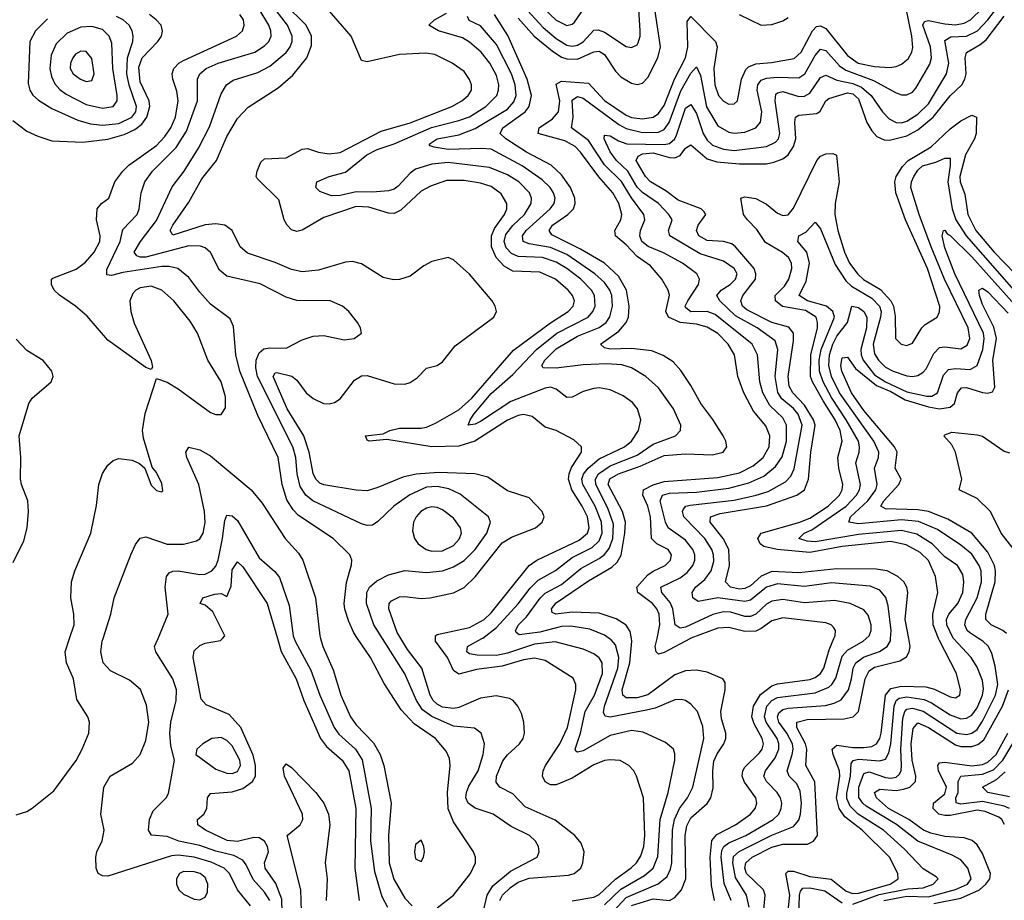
# Model space of a CAD drawing. Header units: inches. Extents: x 884549 to 1028252, y 526810 to 653624.
# Tile 62 of 256: x 941403 to 945051, y 539031 to 542291. Entities that reach past the tile are written whole.
import ezdxf

# ---------------------------------------------------------------- set-up
doc = ezdxf.new("R2010")
doc.units = ezdxf.units.IN
doc.header["$MEASUREMENT"] = 0
doc.layers.add('A9543', color=7, linetype='Continuous')
doc.layers.add('A9544', color=7, linetype='Continuous')

msp = doc.modelspace()

# ---------------------------------------------------------------- linework, layer by layer
at = {"layer": 'A9543', "color": 5}
for points, elevation in [([(941390, 539346.5), (941430, 539359.1), (941450, 539371.3), (941530, 539436.5), (941612.1, 539547.9), (941635.2, 539590), (941659.4, 539650), (941662.4, 539690), (941655.6, 539710), (941614.5, 539774.5), (941602.7, 539850), (941576.5, 539910), (941571.1, 539950), (941587.9, 540000)], 3180), ([(942258.2, 539010), (942209.7, 539069.7), (942180.9, 539130), (942160.2, 539150), (942112.3, 539172.3), (942050, 539190.4), (941990, 539197.6), (941965.2, 539194.8), (941730, 539119.8), (941710, 539121.1), (941694.5, 539130), (941686.3, 539150), (941685.4, 539190), (941689.6, 539209.6), (941708.6, 539251.4), (941716.3, 539290), (941703.5, 539350), (941714.8, 539450), (941738.3, 539490), (941821.6, 539538.4), (941849.9, 539570), (941870, 539622), (941881.8, 539690), (941872.9, 539752.9), (941851.1, 539811.1), (941810, 539845.6), (941740, 539880), (941712.9, 539910), (941703.9, 539950), (941709.2, 539990), (941712.4, 540000)], 3160), ([(942329.3, 539030), (942310, 539060.6), (942268.2, 539108.2), (942242.3, 539162.3), (942230, 539178.8), (942196.9, 539196.8), (942130, 539212.9), (942070, 539233.3), (941993.3, 539250), (941950, 539266.3), (941891.7, 539271.7), (941880.2, 539290), (941883.7, 539330), (941897.5, 539362.5), (941946.2, 539410), (941954, 539426), (941976.2, 539550), (941962.7, 539602.7), (941959.7, 539650), (941963.4, 539690), (941982.8, 539770), (941984.3, 539810), (941971.1, 539850), (941907.1, 539950), (941903.1, 539970), (941915.7, 540000)], 3140), ([(942378.5, 538890), (942374.3, 539034.3), (942352.6, 539092.6), (942312.1, 539150), (942309.9, 539170), (942324.5, 539210), (942321.1, 539230), (942310, 539249.3), (942290, 539261.8), (942270, 539263), (942210, 539248.8), (942172, 539252), (942091.2, 539290), (942062.9, 539310), (942061.5, 539330), (942085.2, 539350), (942096.9, 539370), (942099.5, 539410), (942110, 539426.2), (942190, 539432.7), (942230, 539444.6), (942266.2, 539470), (942276.3, 539490), (942276.2, 539530), (942267.6, 539567.6), (942222.7, 539670), (942179.1, 539719.1), (942094.5, 539754.5), (942075.3, 539775.3), (942045.4, 539930), (942050, 539954), (942070, 539974.3), (942090, 539982.4), (942147.5, 539992.5), (942154.2, 540000)], 3120), ([(942357.7, 540000), (942371.8, 539951.8), (942427, 539850), (942455.5, 539770), (942517.8, 539630), (942540.2, 539600.2), (942597.6, 539550), (942622.3, 539510), (942648.2, 539370), (942645.3, 539150), (942661, 539030)], 3120), ([(942420.2, 540000), (942423.4, 539990), (942482.2, 539882.1), (942515.5, 539790), (942567.8, 539670), (942585.2, 539645.2), (942647.5, 539590), (942671.3, 539551.3), (942705.4, 539370), (942702.5, 539250), (942717, 539137), (942744.2, 539044.2), (942765.5, 539005.5)], 3140), ([(942517.6, 540000), (942526.5, 539970), (942564.4, 539884.4), (942592.8, 539790), (942628.4, 539710), (942650, 539680.7), (942713.5, 539613.5), (942738.3, 539570), (942752.4, 539530), (942779.6, 539390), (942769, 539270), (942772, 539170), (942789.4, 539109.4), (942830, 539039.2), (942856.6, 539010)], 3160), ([(942950, 539002.5), (943010.7, 539050), (943073.3, 539130), (943091.8, 539170), (943091.9, 539190), (943083.8, 539210), (943010, 539320.8), (942990, 539369.7), (942987.5, 539430), (942998, 539530), (942995.3, 539555.3), (942983.1, 539583.1), (942943.6, 539630), (942864.1, 539684.1), (942816.3, 539736.3), (942753, 539833), (942702.4, 539930), (942655.1, 540000)], 3160), ([(943119, 538981), (943135.1, 539050), (943155.5, 539084.5), (943221.5, 539138.5), (943319.8, 539190), (943327.9, 539210), (943324.6, 539230), (943314.2, 539250), (943292, 539270), (943224.4, 539304.4), (943157.7, 539350), (943090, 539372.2), (943065.1, 539390), (943056.3, 539410), (943057.8, 539430), (943066.5, 539453.5), (943101.7, 539510), (943120.2, 539570), (943124.7, 539610), (943113.1, 539650), (943087.7, 539667.7), (943010, 539675.2), (942930, 539711.4), (942895.9, 539735.9), (942873.1, 539770), (942830, 539869.1), (942746.9, 540000)], 3140), ([(943182.2, 539030), (943192.1, 539050), (943221.4, 539078.6), (943250, 539097.6), (943290, 539112.2), (943435.9, 539124.1), (943457.1, 539130), (943481.5, 539150), (943489.9, 539170), (943494.5, 539210), (943482.8, 539242.8), (943459.8, 539270), (943387.3, 539327.3), (943276.1, 539376.1), (943230, 539424.9), (943181.4, 539450), (943168.3, 539468.3), (943169.9, 539490), (943192.8, 539547.2), (943210.4, 539569.6), (943255.2, 539610), (943268.6, 539630), (943273, 539650), (943270.5, 539690.5), (943262.7, 539722.7), (943248.9, 539750), (943230.9, 539770), (943217.3, 539777.3), (943167.9, 539787.9), (943110, 539779.2), (943030, 539744.5), (943010, 539740.2), (942970, 539746.1), (942950, 539756.4), (942935, 539770), (942923.6, 539790), (942892.8, 539890), (942839.7, 539959.7), (942814.8, 540000)], 3120), ([(943450, 539029.3), (943530, 539042.3), (943550, 539052.4), (943610, 539109.2), (943668.6, 539151.4), (943688.3, 539170), (943704.4, 539195.6), (943715.2, 539230), (943718.8, 539270), (943714, 539410), (943688.4, 539490), (943678.6, 539510), (943660.3, 539530), (943628.1, 539548.1), (943591.1, 539551.1), (943570, 539547.8), (943530, 539532.8), (943450, 539482.8), (943390, 539458.3), (943370, 539458.7), (943350, 539468.8), (943340.1, 539490), (943341.9, 539510), (943350.6, 539530), (943403.7, 539610), (943432.8, 539670), (943463.2, 539810), (943463.9, 539830), (943452.9, 539852.9), (943350, 539918.7), (943310, 539926.6), (943270, 539920.7), (943190, 539897.3), (943095, 539885), (943030, 539868.3), (943010, 539881.2), (942988.5, 539930), (942943.7, 539990), (942943.6, 540000)], 3080), ([(943570, 539014.1), (943630, 539072.4), (943717.6, 539122.4), (943750.3, 539150), (943766.9, 539193.1), (943776.2, 539330), (943805.6, 539430), (943829.8, 539549.8), (943830, 539573.2), (943824.8, 539590), (943795, 539615), (943713.1, 539653.2), (943670, 539659.3), (943590, 539641), (943490, 539583.5), (943470, 539579.1), (943463.2, 539583.2), (943460.5, 539590), (943481.1, 539650), (943497.9, 539730), (943533, 539790), (943562, 539870), (943561.3, 539910), (943550, 539928.4), (943530, 539943.2), (943490, 539960.6), (943387.4, 539987.4), (943310, 539978.7), (943210, 539945.9), (943170, 539937.2), (943097.6, 539937.6), (943070, 539942.9), (943059.8, 539950), (943062.6, 539970), (943115.3, 540000)], 3060), ([(943602.8, 538990), (943650, 539041.2), (943768.7, 539091.3), (943801.6, 539118.4), (943814, 539145.9), (943818.4, 539170), (943821.5, 539290), (943828.9, 539330), (943847.4, 539370), (943877, 539410), (943897.3, 539450), (943937.6, 539630), (943934.2, 539674.2), (943913.7, 539730), (943890, 539757.1), (943870, 539769.8), (943853.9, 539773.9), (943830, 539772.3), (943757.4, 539742.6), (943725.6, 539734.5), (943590, 539708.9), (943572.2, 539712.2), (943566.2, 539726.2), (943569.2, 539749.2), (943618.7, 539890), (943623, 539930), (943610, 539977), (943594.7, 539994.7), (943587.3, 540000)], 3040), ([(943670, 539011.3), (943750, 539036.4), (943810, 539030.1), (943830, 539040.9), (943854.9, 539070), (943870.7, 539110), (943868.5, 539270), (943874, 539306), (943890, 539335.8), (943950.5, 539389.5), (943963.2, 539410), (943972.7, 539447.3), (943970.4, 539510), (943974.6, 539545.4), (943986.9, 539573.1), (944012.1, 539610), (944019.2, 539630), (944019.4, 539650), (944003, 539703), (944000.5, 539730), (944016.9, 539810), (944016.8, 539836.8), (944008.3, 539850), (943950, 539875), (943910, 539882.7), (943870, 539880.3), (943830, 539865.9), (943730, 539791.1), (943690, 539780.1), (943650, 539780.5), (943637.3, 539790), (943635.1, 539810), (943663, 539910), (943670.4, 539990.4), (943669, 540000)], 3020), ([(943887.9, 540000), (943790, 539947.8), (943770, 539942.1), (943760.7, 539950), (943757.7, 539970), (943764.1, 540000)], 2980), ([(943976.9, 539030), (943965.9, 539085.9), (943961.1, 539190), (943967.6, 539252.4), (943985.7, 539274.3), (944055.4, 539310), (944110.4, 539350), (944127.9, 539370), (944134, 539390), (944130.3, 539410), (944088.3, 539468.3), (944079.9, 539490), (944081.8, 539510), (944090, 539523.1), (944143.6, 539576.4), (944153.5, 539590), (944158.3, 539610), (944153.2, 539630), (944123.5, 539683.5), (944115.1, 539710), (944121.4, 539750), (944147, 539793), (944190, 539824.3), (944210, 539831.5), (944330, 539847.6), (944350, 539855.4), (944369.5, 539870), (944381.8, 539890), (944401.5, 539958.5), (944419.3, 540000)], 2980), ([(944038.7, 539030), (944012.9, 539092.9), (944002.1, 539190), (944004.8, 539215.2), (944012, 539230), (944030, 539243.3), (944092.8, 539270), (944194.2, 539330), (944214.9, 539350), (944224.5, 539370), (944226.4, 539390), (944221.7, 539410), (944209.4, 539430), (944169.4, 539470), (944160.4, 539490), (944165.9, 539510), (944201.4, 539558.6), (944215.4, 539590), (944215.6, 539610), (944208.9, 539630), (944167.9, 539690), (944162.5, 539710), (944171.1, 539748.9), (944189.2, 539770.8), (944210, 539781.4), (944350, 539798.5), (944400.1, 539819.9), (944411.8, 539830), (944426.4, 539853.6), (944450, 539934.9), (944470, 539957.2), (944528, 539990), (944539.2, 540000)], 2960), ([(944105.8, 539005.8), (944095.3, 539050), (944054.8, 539114.8), (944044.7, 539170), (944047.6, 539192.4), (944068.1, 539211.9), (944190, 539271.5), (944270, 539303.6), (944290, 539327.8), (944296.1, 539350), (944299.4, 539390), (944294.6, 539434.6), (944281.5, 539461.5), (944253.9, 539490), (944246, 539510), (944265.2, 539570), (944268.4, 539590), (944265.5, 539610), (944245.4, 539650), (944215.5, 539690), (944210, 539710), (944215.8, 539724.2), (944230, 539736.9), (944250, 539742.1), (944387.8, 539752.2), (944420.1, 539759.9), (944446.7, 539773.3), (944473.5, 539810), (944484.9, 539850), (944490.2, 539890), (944500.1, 539910), (944528.8, 539931.2), (944588, 539952), (944617.3, 539970), (944629.3, 539990.7), (944629.6, 540000)], 2940), ([(944157.4, 538970), (944164.2, 539050), (944158.6, 539070), (944096.1, 539130), (944089.7, 539150), (944093.4, 539170), (944117.1, 539190), (944190, 539227.3), (944230, 539238.7), (944321, 539239), (944344, 539250), (944358.8, 539270), (944349, 539469), (944316, 539530), (944319.1, 539590), (944313.7, 539610), (944281.5, 539670), (944282.3, 539690), (944320, 539700), (944457.1, 539702.9), (944490.2, 539709.8), (944510.6, 539730), (944535, 539850), (944550, 539880.7), (944570, 539893.5), (944663, 539917), (944687.8, 539932.2), (944698.6, 539950), (944701.9, 539970), (944696.4, 540000)], 2920), ([(944247.8, 538970), (944255.8, 539050), (944241.1, 539130), (944250, 539138.5), (944270, 539138), (944330, 539118.4), (944409.2, 539109.2), (944464.6, 539064.6), (944490, 539056), (944510, 539057.5), (944627.3, 539090), (944656.9, 539110), (944656.3, 539130), (944625.1, 539190), (944524.6, 539290), (944459.9, 539339.9), (944438.6, 539370), (944429, 539410), (944441.8, 539490), (944440.6, 539510), (944416.6, 539570), (944413.3, 539590), (944430, 539605.5), (944490, 539596.6), (944530, 539595.9), (944559.8, 539600.2), (944576.7, 539610), (944589.7, 539630.3), (944594.4, 539650), (944610.1, 539789.9), (944630, 539814.2), (944670, 539823.4), (944760.5, 539820.5), (944792.5, 539812.5), (944850, 539783.7), (944870, 539780.8), (944885.3, 539790), (944888.6, 539810), (944874.1, 539870), (944810, 539992.6), (944807.1, 540000)], 2880), ([(944490, 539016.1), (944587.4, 539052.6), (944692.7, 539072.7), (944750, 539076.3), (944787.3, 539090), (944805.3, 539110), (944797.6, 539117.6), (944750, 539147), (944680.3, 539220.3), (944603.3, 539290), (944509.8, 539349.8), (944479.4, 539379.4), (944467.6, 539407.6), (944467.5, 539427.5), (944480.7, 539490), (944483.3, 539536.7), (944491.2, 539548.8), (944510, 539553.6), (944590, 539546.6), (944610, 539552.7), (944623, 539577), (944629.8, 539610.2), (944642.3, 539750), (944649.5, 539770.5), (944661.4, 539778.6), (944690, 539784.4), (944753.8, 539773.8), (944781.5, 539761.5), (944850, 539717.5), (944890, 539703.1), (944910, 539704.8), (944930, 539716.6), (944950, 539743.7), (944969.6, 539790), (944973.1, 539813.1), (944970, 539844.7), (944950, 539894.3), (944927.9, 539930), (944862.7, 540000)], 2860), ([(944603.8, 539030), (944690, 539045.6), (944770, 539044), (944870, 539070.3), (944914.1, 539090), (944928.2, 539110), (944915.2, 539150), (944890, 539179.9), (944857.8, 539197.8), (944730, 539249.6), (944651.7, 539311.7), (944539.5, 539379.5), (944526.1, 539390), (944511.6, 539411.6), (944511.7, 539450), (944530, 539500.1), (944550, 539506.3), (944610, 539485.3), (944630, 539482.8), (944650, 539486.3), (944662.5, 539497.5), (944668.8, 539511.2), (944669.9, 539530), (944666.9, 539590), (944674.8, 539705.2), (944682.2, 539730), (944690, 539738.3), (944710, 539742), (944750, 539730.5), (944875.1, 539650), (944910, 539644.1), (944930, 539649), (944950, 539663.5), (944970, 539694.2), (945018.4, 539790), (945026.1, 539830), (945017, 539897), (945004.1, 539944.1), (944991.8, 539970), (944970.5, 539990), (944955, 540000)], 2840), ([(944790, 539018.9), (944890, 539038.3), (944958.3, 539070), (944982.6, 539090), (944996.4, 539110), (944999.1, 539130), (944970, 539203.4), (944950, 539235.8), (944931.9, 539251.9), (944902.2, 539262.2), (944830, 539266.4), (944779, 539279), (944750.8, 539290.8), (944697.5, 539330), (944621.8, 539370), (944576.7, 539410), (944569.2, 539430), (944590, 539442.7), (944650, 539437.2), (944677.8, 539442.2), (944700.7, 539450), (944721.1, 539470), (944723.1, 539490), (944708.8, 539550), (944705.3, 539610), (944712.8, 539667.2), (944730, 539687.5), (944770, 539671), (944870, 539605.9), (944890, 539600), (944930, 539600.6), (944952.8, 539607.2), (944975.2, 539624.8), (945044, 539750), (945065.6, 539810)], 2820), ([(945051.7, 539311.7), (945042, 539330), (945030, 539339), (944979.6, 539359.6), (944950, 539364.5), (944850, 539344.1), (944830, 539344.3), (944808.7, 539350), (944787, 539370), (944788.3, 539390), (944830, 539425), (944836.8, 539450), (944807, 539510), (944804.6, 539530), (944810, 539539.1), (944830, 539541.8), (944930, 539528.7), (944970, 539533.3), (944990, 539541.7), (945020.3, 539570), (945064.2, 539650)], 2780), ([(945070, 539370.2), (945050, 539378.9), (944970, 539396.3), (944890, 539387.2), (944871.9, 539391.9), (944871.3, 539410), (944879.1, 539430), (944879.6, 539470), (944889.2, 539490), (944970, 539497.9), (945010, 539513.7), (945045.6, 539550), (945092.9, 539630)], 2760), ([(942447.3, 538990), (942444.9, 539070), (942394.5, 539270), (942442.2, 539310), (942451.9, 539330), (942451, 539350), (942383.7, 539490), (942379.8, 539520.2), (942390, 539536.1), (942410, 539522), (942500.7, 539430), (942530, 539390.1), (942547.7, 539350), (942552.3, 539310), (942534.8, 539170), (942541.7, 539110), (942538.6, 539030)], 3080), ([(945070, 539413.4), (944989.8, 539430), (944969.8, 539450), (945021.6, 539478.4), (945053.3, 539506.7)], 2740), ([(944289.8, 538970), (944292.2, 539050), (944295.2, 539064.8), (944304.2, 539075.8), (944330, 539077.4), (944386.2, 539066.2), (944450, 539021.3)], 2860)]:
    msp.add_lwpolyline(points, dxfattribs=dict(at, elevation=elevation))
for points, elevation in [([(942150, 539633.1), (942114.9, 539630), (942081.5, 539610), (942059.5, 539590), (942055.5, 539570), (942130, 539516.6), (942170, 539501.4), (942190, 539500.6), (942210, 539508), (942221.2, 539530), (942218.8, 539550), (942190, 539602), (942170, 539622.8)], 3140), ([(942890, 539252.7), (942870, 539237.2), (942865.8, 539210), (942870, 539184), (942890, 539174), (942898.7, 539190), (942902.4, 539210), (942900.5, 539230)], 3180), ([(942010, 539137.1), (941995.8, 539130), (941984.3, 539110), (941983.5, 539090), (941992.9, 539070), (942010, 539054), (942050, 539034.4), (942070, 539032.8), (942090, 539042.4), (942098.7, 539061.3), (942100.5, 539090), (942090, 539114.9), (942071.6, 539130), (942050, 539135.9)], 3180)]:
    msp.add_lwpolyline(points, close=True, dxfattribs=dict(at, elevation=elevation))
at = {"layer": 'A9544', "color": 5}
for points, elevation in [([(942746.9, 540000), (942715.1, 540050), (942688.5, 540130), (942689.5, 540170), (942699.4, 540190), (942726.2, 540213.8), (942770, 540236.1), (942830, 540251.7), (942910, 540244.2), (942970, 540250.5), (943010, 540264.9), (943050, 540288.7), (943089.9, 540330), (943133.2, 540390), (943147.2, 540430), (943139.4, 540450), (943034.6, 540534.6), (942993.4, 540553.4), (942950, 540563), (942910, 540559.6), (942848.5, 540531.5), (942788.8, 540490), (942730, 540433.2), (942710, 540419.8), (942690, 540418.6), (942670, 540424.2), (942489.5, 540509.5), (942462.7, 540530), (942442.7, 540562.7), (942431.3, 540610), (942426.5, 540670), (942415.3, 540710), (942284.7, 540970), (942277.7, 541002.3), (942278.9, 541030), (942290, 541057.7), (942308.2, 541071.8), (942330, 541076.4), (942390, 541075.2), (942450, 541106), (942490, 541119.6), (942530, 541121.3), (942605.1, 541105.1), (942642, 541110), (942669.2, 541130), (942666, 541150), (942654, 541170), (942622.9, 541210), (942599.5, 541230), (942553.2, 541250), (942430, 541251.3), (942390, 541264.1), (942293.5, 541313.4), (942170, 541341.2), (942143.4, 541363.4), (942109.5, 541429.5), (942090, 541445.6), (942072.6, 541452.6), (942030, 541453), (941870, 541411.2), (941850, 541411.3), (941837.1, 541417.1), (941827.5, 541430), (941851.1, 541470), (941910, 541547), (941968, 541672), (942012.9, 541730), (942065.2, 541814.8), (942106.2, 541893.8), (942150, 542016.9), (942169.2, 542050), (942193.5, 542066.5), (942285.1, 542094.9), (942330, 542119), (942390.2, 542169.8), (942404.8, 542190), (942412.2, 542210), (942412.7, 542230), (942395.1, 542270), (942290, 542407.2)], 3140), ([(943270, 542341.3), (943341.9, 542261.9), (943390, 542220.8), (943430, 542196.9), (943450, 542193.3), (943470, 542197.1), (943490, 542209), (943530, 542252.1), (943546.4, 542253.6), (943570, 542244.2), (943650, 542191.8), (943670, 542187.5), (943690, 542198.3), (943694.5, 542205.5), (943701.6, 542230), (943701.8, 542250), (943690.3, 542430)], 3040), ([(942943.6, 540000), (942943.6, 540010), (942950, 540014.5), (943070, 540040.5), (943123.6, 540070), (943150, 540095.3), (943290, 540270.1), (943319.5, 540290), (943475.8, 540364.2), (943506.3, 540390), (943513.1, 540410), (943506.4, 540450), (943487.3, 540490), (943448.7, 540550), (943436.5, 540590), (943438.4, 540610), (943447.1, 540632.9), (943484.1, 540690), (943484.8, 540710), (943455.8, 540735.8), (943390, 540769.9), (943350, 540782.6), (943301.3, 540821.3), (943270, 540829), (943250, 540826), (943210, 540808.2), (943089.8, 540730.1), (943030, 540711.4), (942930, 540710), (942763.4, 540736.6), (942698, 540730), (942690, 540734), (942684.2, 540750), (942750, 540758.2), (942774.3, 540770), (942810, 540778.8), (942890, 540778.5), (942910, 540782.4), (942943.4, 540796.6), (943030, 540845.9), (943078.5, 540890), (943232.9, 541067.1), (943370, 541168.4), (943434.6, 541210), (943453.8, 541230), (943458.3, 541250), (943450.9, 541270), (943435.2, 541290), (943388.4, 541330), (943330, 541355.5), (943230, 541360.1), (943198.5, 541378.5), (943168.6, 541410), (943150.5, 541450), (943151, 541490), (943162.2, 541517.8), (943199.1, 541570), (943207.6, 541590), (943207.9, 541610), (943186.6, 541646.6), (943150, 541672.8), (943110, 541685.9), (943050, 541695.8), (942984.3, 541695.7), (942925, 541675), (942890, 541656.2), (942814.7, 541585.3), (942790, 541573.3), (942770, 541574.1), (942696.2, 541596.3), (942650, 541598.8), (942530, 541558), (942450, 541511.9), (942430, 541506.2), (942410, 541512.5), (942394.1, 541530), (942383.1, 541550), (942363.8, 541623.8), (942282.6, 541702.6), (942279.1, 541710), (942282.5, 541730), (942296.9, 541763.1), (942310, 541775.3), (942390, 541779.6), (942450, 541811.5), (942470, 541813.6), (942510, 541800.8), (942550, 541794.2), (942590, 541799.1), (942742.1, 541877.9), (942850, 541909), (943003.5, 541970), (943040.7, 541990), (943064.6, 542010), (943076.8, 542030), (943076.8, 542050), (943070, 542069.6), (943050, 542099.3), (943005.7, 542130), (942941.5, 542161.5), (942907.2, 542167.2), (942810, 542162.3), (942690, 542135), (942670, 542140.3), (942631.7, 542230), (942509.9, 542370)], 3080), ([(943298.2, 542378.2), (943390, 542288.9), (943430, 542269.2), (943450, 542273.9), (943457.9, 542282.1), (943510, 542357.1)], 3060), ([(942814.8, 540000), (942801.6, 540021.6), (942770.3, 540110), (942772.3, 540130), (942780.4, 540139.6), (942810, 540154.6), (942830, 540156), (942890, 540148), (942923.7, 540150), (943010, 540169.2), (943050, 540189.1), (943090, 540228.5), (943190, 540354.5), (943224.6, 540375.4), (943314.6, 540410), (943339.1, 540430), (943345.6, 540450), (943338.4, 540470), (943290, 540520.2), (943210, 540546.9), (943137.6, 540597.6), (943089.3, 540610), (942955, 540615), (942872, 540608), (942823.1, 540596.9), (942730, 540558.5), (942690, 540546.8), (942650, 540548.7), (942530, 540569.1), (942515.5, 540575.5), (942499.9, 540590), (942490.6, 540610.6), (942475.3, 540690), (942455.7, 540750), (942393.8, 540850), (942342.8, 540970), (942350, 540983), (942355.9, 540984.1), (942411.6, 540971.6), (942430, 540955.9), (942464.9, 540910), (942490, 540888.2), (942528.9, 540870), (942550, 540868.1), (942570, 540874), (942590, 540887.3), (942644, 540956), (942670, 540972.3), (942690, 540973), (942790, 540942.1), (942830, 540941.9), (942850, 540947.4), (942875.2, 540964.8), (942910, 541000.8), (942950, 541010.2), (942970, 541024), (943016.3, 541083.7), (943160.2, 541190), (943169.1, 541210), (943164.7, 541230), (943153.1, 541250), (943070, 541348.3), (943010, 541401.5), (942990, 541409.8), (942930, 541395.4), (942900.5, 541379.5), (942850, 541340.9), (942810, 541329.2), (942788.2, 541328.2), (942750, 541336.1), (942670, 541387.5), (942635.7, 541395.7), (942610, 541393.7), (942510, 541364), (942450, 541356.9), (942410, 541366), (942350, 541392.2), (942246.9, 541426.9), (942220.5, 541450), (942190, 541510.8), (942163, 541530), (942130, 541535.6), (942090, 541531.8), (941970, 541492.8), (941960.9, 541510), (941970.4, 541530), (942030, 541615.3), (942078, 541702), (942131.7, 541770), (942170, 541858.9), (942210, 541924.6), (942250, 541966.6), (942360.9, 542039.1), (942414.9, 542085.1), (942466.8, 542150), (942484.5, 542195.5), (942483.6, 542230), (942464.7, 542270), (942384.6, 542350)], 3120), ([(943764.1, 540000), (943774.7, 540050), (943772.3, 540090), (943764, 540110), (943747.7, 540130), (943693.1, 540170), (943688.8, 540190), (943730, 540235.6), (943750, 540249.7), (943794.1, 540270), (943813.9, 540290), (943817.5, 540310), (943805.3, 540330), (943762.9, 540350), (943743.5, 540370), (943740.5, 540450), (943730, 540490), (943712, 540530), (943714.5, 540550), (943750, 540569.1), (943790, 540580.8), (943990, 540595.6), (944070, 540613.5), (944120.3, 540639.7), (944157.9, 540670), (944179.9, 540710), (944181.8, 540750), (944166.8, 540786.8), (944121.8, 540841.8), (944085.2, 540910), (944063.1, 540970), (944050.8, 541050), (944027.7, 541090), (943990, 541129.1), (943950, 541152.5), (943910, 541163.2), (943850.1, 541170.1), (943806.5, 541190), (943796.3, 541210), (943810.6, 541270.6), (943805.5, 541290), (943782.1, 541330), (943739.6, 541379.6), (943690, 541413.5), (943650, 541457.5), (943610.5, 541490), (943607.8, 541510), (943629.9, 541550), (943633.5, 541570), (943622.8, 541610), (943600.1, 541650), (943548.6, 541708.6), (943480.9, 541800.9), (943461.3, 541821.3), (943422.4, 541842.4), (943324, 541870), (943327.5, 541890), (943376.8, 541923.2), (943399.8, 541950), (943404.2, 541990), (943390, 542051.9), (943410, 542063.2), (943510, 542055.5), (943570, 541991.8), (943650, 541937.2), (943670, 541929.3), (943710, 541924), (943750, 541930.1), (943770, 541944), (943790, 541972.9), (943829.4, 542070.6), (943869.7, 542150), (943878.8, 542190), (943876.1, 542283.9), (943890, 542302.9), (943980.8, 542210), (943987.3, 542190), (943975.2, 542110), (943978.5, 542050), (943991.8, 542010), (944010, 541989), (944030, 541978.5), (944050, 541979), (944062, 541990), (944077.6, 542070), (944093.5, 542106.5), (944103.2, 542116.8), (944130, 542127.3), (944188.3, 542131.7), (944272.5, 542147.5), (944298.2, 542170), (944339.7, 542250), (944354.8, 542265.2), (944370, 542268.5), (944390, 542258.8), (944470, 542158.4), (944509.1, 542130), (944570, 542117.2), (944626, 542114), (944650, 542117.5), (944670, 542126), (944693.9, 542146.1), (944708.1, 542170), (944711.9, 542188.1), (944707.8, 542230), (944687.3, 542332.7)], 2980), ([(944539.2, 540000), (944550.2, 540009.8), (944557.3, 540030), (944556.9, 540050), (944546.2, 540086.2), (944530, 540106.4), (944479.1, 540130), (944421, 540141), (944310, 540132.5), (944230, 540144.6), (944190, 540138.1), (944170, 540127.3), (944130, 540090.6), (944110, 540081.3), (944090, 540081.7), (944037.8, 540097.8), (944010, 540099.2), (943970.9, 540089.1), (943870, 540042.2), (943850, 540038.2), (943831.2, 540050), (943823, 540110), (943812.7, 540132.7), (943781.9, 540170), (943778.2, 540190), (943850, 540224.6), (943875.7, 540244.3), (943896.6, 540270), (943903.9, 540290), (943904.2, 540310), (943897.1, 540330), (943870, 540364.1), (943805.2, 540410), (943796, 540430), (943775.5, 540510), (943784.6, 540530), (943810, 540538.4), (943910, 540541.4), (944030, 540556.2), (944103.7, 540576.3), (944159.3, 540600.7), (944203.6, 540636.4), (944227.2, 540672.8), (944244, 540730), (944244.4, 540790), (944230, 540816.3), (944181.9, 540861.9), (944156.7, 540910), (944145.1, 540950), (944136, 541050), (944116.9, 541090), (943980, 541200), (943950, 541210.7), (943889.1, 541209.1), (943870, 541225.3), (943868.1, 541230), (943877.7, 541250), (943917.3, 541310), (943922, 541330), (943912.1, 541350), (943858.9, 541390), (943788.1, 541428.1), (943731.5, 541451.5), (943708.5, 541470), (943700.9, 541490), (943702.7, 541510), (943718.7, 541550), (943715.7, 541570), (943670, 541630.7), (943632.3, 541692.3), (943570, 541753.4), (943510, 541843.5), (943447, 541890), (943454.1, 541930), (943450, 541993.2), (943470, 542007), (943490, 542000.6), (943622.4, 541902.4), (943650, 541887.5), (943710, 541873), (943770, 541874.8), (943790, 541884.3), (943809.6, 541910.4), (943852.9, 542027.1), (943890, 542092.7), (943910, 542115.9), (943924.6, 542084.6), (943947.7, 541967.7), (943990, 541897.5), (944030, 541874.2), (944050, 541870.5), (944090, 541875), (944129.6, 541890.4), (944148, 541912), (944152.5, 541950), (944135.7, 542030), (944138.1, 542050), (944150, 542066.8), (944170, 542074.7), (944210, 542078.4), (944290, 542075.4), (944311.7, 542090), (944350, 542158.1), (944370, 542181.4), (944390, 542177), (944440.3, 542120.3), (944463.6, 542103.6), (944565.9, 542065.9), (944650, 542019.6), (944670, 542012.6), (944690, 542012.2), (944710, 542022.3), (944722.7, 542037.3), (944774.2, 542125.8), (944781.5, 542150), (944776.6, 542190), (944749.4, 542270), (944755.6, 542284.4), (944770, 542288), (944830, 542274.9), (944870, 542271.9), (944902.1, 542277.9), (944925.7, 542290), (944970, 542334)], 2960), ([(944629.6, 540000), (944630.9, 540030), (944621, 540121), (944612.2, 540152.2), (944590, 540179.3), (944553.4, 540193.4), (944410, 540206.4), (944310, 540193), (944210, 540202.7), (944170, 540189.7), (944110, 540142.4), (944090, 540136.3), (943990, 540150), (943916.5, 540136.5), (943897, 540150), (943894, 540170), (943906.9, 540190), (943941.2, 540218.8), (943964.4, 540250), (943974, 540286), (943973.2, 540310), (943967.6, 540330), (943941.7, 540370), (943863.9, 540450), (943858.2, 540470), (943861.9, 540478.1), (943870.3, 540489.7), (943886.5, 540493.5), (944050, 540512.2), (944131.8, 540530), (944175.5, 540544.5), (944239.8, 540580.2), (944259.5, 540600.5), (944272.3, 540627.7), (944302.4, 540790), (944286.4, 540830), (944270, 540851.1), (944226.7, 540886.7), (944211.1, 540911.1), (944202, 540970), (944212.1, 541070), (944202.2, 541102.2), (944134.6, 541150), (944054.9, 541194.9), (943997, 541250), (943985.2, 541270), (944001.5, 541290), (944034.9, 541310), (944054.7, 541330), (944060.7, 541350), (944050.4, 541370), (944010, 541396.9), (943924.2, 541424.2), (943812.2, 541490), (943806.5, 541510), (943820.6, 541550), (943808.2, 541570), (943769.9, 541610), (943710, 541651.1), (943690.6, 541670.6), (943655.7, 541730), (943613.8, 541770), (943590, 541801.1), (943568, 541850), (943570, 541863), (943590, 541861.2), (943622, 541842), (943651.7, 541831.7), (943790, 541829), (943810, 541833), (943829.9, 541850), (943836.6, 541863.4), (943870, 541963.5), (943890, 541976.4), (943910, 541943.5), (943935.6, 541870), (943950, 541845.2), (943970, 541826), (944010, 541811), (944050, 541806.4), (944170, 541820.8), (944203, 541837), (944213.8, 541850), (944219.4, 541870), (944201.5, 541990), (944204.7, 542015.3), (944210, 542020.6), (944230, 542024.9), (944290, 542006.9), (944310, 542007.2), (944330, 542018.9), (944370, 542076.8), (944390, 542085.2), (944430, 542067), (944490, 542054.9), (944521.6, 542041.6), (944557.6, 542010), (944599.1, 541950), (944624.2, 541924.2), (944650, 541910.5), (944670, 541909.4), (944690, 541914.7), (944730, 541941.1), (944770, 541979.2), (944836.6, 542090), (944845.4, 542130), (944830, 542213.4), (944853.1, 542226.9), (944910.2, 542229.8), (944951.3, 542250), (944990, 542290.1), (945035.7, 542350)], 2940), ([(941377.8, 541917.8), (941430, 541878.7), (941470, 541859.4), (941522.4, 541842.4), (941637.4, 541837.4), (941730, 541848.4), (941790, 541865.4), (941830, 541884.6), (941855.4, 541904.6), (941874.2, 541930), (941885.4, 541970), (941882.9, 541990), (941850, 542060.6), (941845, 542115), (941857.3, 542150), (941915, 542210), (941928.3, 542230), (941932.8, 542250), (941926.7, 542270), (941909.2, 542290), (941883.8, 542310)], 3220), ([(941506.6, 542293.4), (941461.4, 542250), (941440.4, 542210), (941434.9, 542054.9), (941440.8, 542030), (941451.8, 542011.8), (941472.7, 541992.7), (941522.3, 541962.2), (941618.6, 541918.6), (941665.8, 541905.8), (941710, 541900.2), (941770, 541906.1), (941818.1, 541930), (941833.4, 541950), (941836.3, 541970), (941808.3, 542048.3), (941800.1, 542090), (941802.5, 542150), (941821.8, 542210), (941823.9, 542230), (941820.2, 542250), (941808.8, 542270), (941786.4, 542290), (941762.1, 542302.1)], 3240), ([(941587.9, 540000), (941604.7, 540050), (941603.2, 540090), (941592.6, 540150), (941595.4, 540210), (941607.2, 540250), (941666.6, 540390), (941687.3, 540492.7), (941696.5, 540570), (941710, 540610.4), (941730, 540642), (941750, 540658.9), (941770, 540666), (941820.3, 540660.3), (941847.3, 540647.3), (941867.3, 540630), (941890, 540567.7), (941910, 540548), (941930, 540542.8), (941933.4, 540546.6), (941930, 540574), (941910, 540614), (941894.2, 540634.2), (941861.4, 540741.4), (941857.6, 540770), (941867.5, 540832.5), (941910, 540962), (941950, 540948.5), (941990, 540924.6), (942110, 540836.9), (942130, 540828.9), (942150, 540828.7), (942166.1, 540853.9), (942165.7, 540894.3), (942150, 540949.6), (942099.8, 541030), (942061.4, 541130), (942034.2, 541174.2), (941974.4, 541250), (941930, 541289.2), (941890, 541303.8), (941850, 541297.9), (941833.8, 541290), (941822.5, 541277.5), (941811.5, 541250), (941815.1, 541210), (941827.4, 541167.4), (941890.4, 541029.6), (941895.2, 541004.8), (941890, 540995.3), (941870, 541002.9), (941730, 541104.4), (941652.8, 541192.8), (941609.9, 541230), (941551.1, 541271.1), (941530.6, 541290), (941521, 541310), (941521.5, 541330), (941525.8, 541334.2), (941612.3, 541367.7), (941647.4, 541392.6), (941679.5, 541430), (941700.1, 541470), (941701.6, 541490), (941687.8, 541550), (941690.6, 541590), (941706.6, 541610), (941733.6, 541630), (941756.2, 541690), (941784.7, 541730), (941807.8, 541752.2), (941910, 541825.1), (941941.5, 541858.5), (941963, 541890), (941980.2, 541930), (941990.6, 541990), (941985.9, 542025.9), (941970.7, 542070), (941968.3, 542090), (941974.6, 542110), (941993.3, 542130), (942010, 542140.2), (942206.8, 542230), (942229, 542250), (942235, 542270), (942231.9, 542290), (942218.9, 542310)], 3180), ([(942655.1, 540000), (942641, 540021), (942622.4, 540062.4), (942608, 540108), (942605.8, 540130), (942613.3, 540206.7), (942632.2, 540272.2), (942633.8, 540290), (942626.5, 540310), (942564.8, 540370), (942435.8, 540455.8), (942415.8, 540475.8), (942393.2, 540513.2), (942375.5, 540570), (942361.2, 540670), (942285.6, 540825.6), (942218.3, 540990), (942203.5, 541050), (942194.8, 541154.8), (942183.1, 541183.1), (942110, 541237.8), (942070, 541281.8), (942030, 541336.2), (941989.5, 541369.5), (941956.9, 541376.9), (941930, 541377.1), (941785.6, 541354.4), (941743.9, 541343.9), (941726.4, 541346.4), (941725.9, 541365.9), (941775.6, 541470), (941785.4, 541514.6), (941838.5, 541570), (941845.4, 541590), (941853.6, 541650), (941867, 541690), (941895.6, 541730), (941982.3, 541817.7), (942021.3, 541878.7), (942061.3, 541990), (942062.5, 542070), (942070.5, 542090), (942094.3, 542110), (942138, 542130), (942273.7, 542170), (942310, 542194.4), (942325.6, 542210), (942335.2, 542230), (942334, 542250), (942326, 542270), (942290.9, 542330)], 3160), ([(943115.3, 540000), (943118.3, 540001.7), (943170, 540040.1), (943250, 540128), (943293.7, 540186.3), (943324, 540216), (943388.3, 540251.7), (943450, 540299.6), (943523.4, 540336.6), (943550, 540361.9), (943561.5, 540390), (943558.1, 540430), (943534.4, 540490), (943489, 540570), (943486.1, 540590), (943491.6, 540608.4), (943508.9, 540631.1), (943550, 540665.3), (943643.6, 540710), (943669.9, 540730), (943695.4, 540770), (943703.8, 540810), (943692.1, 540850), (943673.1, 540873.1), (943638.5, 540898.5), (943590, 540920.2), (943550, 540928.2), (943530, 540926), (943490, 540914), (943450, 540892.9), (943430, 540891.5), (943390, 540923.2), (943370, 540929.9), (943350, 540926.2), (943222.9, 540877.1), (943110, 540802.7), (943090, 540793), (943065.1, 540790), (943071.6, 540810), (943085.9, 540830), (943150, 540906.9), (943230, 540976.7), (943317.3, 541070), (943393.3, 541130), (943508.5, 541190), (943526.5, 541210), (943534.4, 541230), (943532.7, 541270), (943521, 541290), (943481.3, 541330), (943430, 541370.2), (943390, 541393.2), (943339.3, 541410), (943250, 541413.5), (943225.2, 541425.2), (943205.8, 541445.8), (943198.5, 541470), (943204.7, 541495.3), (943230, 541529.4), (943272.9, 541570), (943297.9, 541610), (943299.5, 541630), (943292.2, 541650), (943252.1, 541690), (943210, 541716.4), (943143.8, 541743.8), (942990, 541761.9), (942930, 541756.1), (942870, 541737.2), (942850, 541722.7), (942805.8, 541674.2), (942790, 541663), (942770, 541657.6), (942710, 541652.6), (942650, 541653.8), (942590, 541640.3), (942558.3, 541638.3), (942514.5, 541654.5), (942499.7, 541670), (942504.2, 541690), (942549.6, 541710), (942610, 541725.9), (942688.6, 541790), (942727.9, 541810), (942790, 541830.9), (942928.2, 541891.8), (943030, 541917), (943070, 541931.6), (943130.4, 541970), (943170.3, 542010), (943177.2, 542030), (943177.9, 542050), (943170, 542083.8), (943144.9, 542130), (943112.9, 542170), (943070, 542207.1), (943043.5, 542223.5), (942954.3, 542250), (942919.1, 542270), (942939.8, 542290), (942984.5, 542315.5)], 3060), ([(943587.3, 540000), (943570, 540012.5), (943514.8, 540034.8), (943445.4, 540045.4), (943410, 540044.5), (943330, 540023.7), (943253.8, 540013.8), (943242, 540022), (943239.6, 540030), (943250.4, 540050), (943280.1, 540079.9), (943331.1, 540148.9), (943350, 540167.7), (943410, 540200.4), (943481.5, 540258.5), (943550, 540295.5), (943569.6, 540310.4), (943587.3, 540332.7), (943601, 540370), (943602.8, 540422.8), (943582.2, 540482.2), (943537.1, 540570), (943536.6, 540590), (943547.5, 540610), (943590, 540639.7), (943690, 540679.2), (943750, 540718.9), (943832.4, 540750), (943851, 540770), (943851.8, 540790), (943825.2, 540850), (943770, 540927.9), (943722.9, 540970), (943670, 541002.1), (943633.3, 541013.3), (943577.2, 541017.2), (943490, 541013), (943390, 541000.1), (943342.3, 541002.3), (943338, 541010), (943348.7, 541030), (943390, 541071.9), (943470, 541118.7), (943549.3, 541150.7), (943576, 541170), (943589.7, 541190.3), (943599.6, 541230), (943596.9, 541270), (943589.6, 541290), (943570, 541317.4), (943533.8, 541350), (943430, 541421), (943370, 541447.1), (943290, 541461.6), (943268.9, 541470), (943265.8, 541490), (943279.9, 541510), (943368.7, 541590), (943382.7, 541610), (943386.8, 541630), (943381.1, 541650), (943368.2, 541670), (943338.5, 541698.5), (943264.6, 541750), (943150, 541810.9), (943113.9, 541813.9), (942990.3, 541810.3), (942938.9, 541818.9), (942924, 541824), (942920.4, 541830), (942950, 541850.1), (943030, 541864.6), (943090, 541888), (943210, 541960.1), (943233.5, 541986.5), (943241.8, 542010), (943239, 542050), (943225.5, 542090), (943170, 542199.2), (943110, 542268.1), (943068.3, 542288.3), (943062.1, 542302.1)], 3040), ([(943669, 540000), (943665.2, 540025.2), (943650, 540048.7), (943612.3, 540072.3), (943550, 540093.7), (943450, 540097.4), (943389.9, 540089.9), (943375.7, 540095.7), (943372.9, 540110), (943390, 540132.1), (943510, 540213.9), (943596.3, 540263.7), (943616.9, 540283.1), (943631.9, 540308.1), (943645.1, 540390), (943646.9, 540430), (943636, 540470), (943583.4, 540570), (943588.8, 540591.2), (943621.6, 540610), (943701.9, 540638.1), (943790, 540677.3), (943870, 540684.1), (943970, 540680.2), (944009, 540690), (944022.2, 540710), (944019, 540730), (944009, 540750), (943971.2, 540811.2), (943926.5, 540870), (943890, 540937.1), (943852.2, 540992.2), (943824.4, 541024.4), (943787.4, 541047.4), (943744.5, 541064.5), (943670, 541073.5), (943590, 541071), (943570, 541075.9), (943554.6, 541090), (943622.1, 541137.9), (943649.9, 541170), (943657.9, 541190), (943661.3, 541230), (943650.6, 541290), (943621, 541341), (943569.2, 541389.2), (943481.1, 541441.1), (943374.1, 541494.1), (943364.3, 541510), (943377, 541530), (943433.8, 541570), (943454.6, 541590), (943461.4, 541610), (943459.2, 541630), (943443.6, 541670), (943410, 541716.4), (943371.9, 541751.9), (943280.9, 541800.9), (943204.7, 541850), (943183.4, 541870), (943193.4, 541890), (943275.6, 541950), (943290.3, 541970), (943299, 542010), (943282.6, 542070), (943211.9, 542231.9), (943162.2, 542310)], 3020), ([(943250, 542296.5), (943309.6, 542229.6), (943375.2, 542175.2), (943410, 542152.4), (943430, 542145.5), (943470, 542145.2), (943530, 542172.4), (943550, 542174.4), (943570, 542161.5), (943610, 542100.7), (943630, 542079.6), (943670, 542055.3), (943690, 542050.6), (943710, 542055.4), (943730, 542076.8), (943767.6, 542150), (943777.2, 542190), (943756, 542330)], 3020), ([(944696.4, 540000), (944683.6, 540070), (944693.5, 540170), (944689.5, 540190), (944678.7, 540210), (944656.7, 540230), (944616.1, 540250), (944576.2, 540256.2), (944430, 540257.7), (944290, 540243.1), (944190, 540248.3), (944150, 540230.2), (944110, 540195.3), (944090, 540184.8), (944070, 540182.3), (944036.1, 540190), (944017.7, 540210), (944032.6, 540270), (944029.7, 540330), (944009, 540370), (943960.5, 540430), (943962.1, 540450), (943997.5, 540462.5), (944170, 540491), (944281.7, 540530), (944309.9, 540550), (944325.2, 540590), (944333.5, 540690), (944350, 540790), (944343.9, 540810), (944310, 540863.8), (944267.6, 540910), (944253.5, 540933.5), (944249.7, 540970), (944270, 541102.4), (944269.6, 541130), (944252.2, 541152.2), (944190, 541170.2), (944096.8, 541216.8), (944080.6, 541230), (944074.5, 541250), (944082.6, 541270), (944128.8, 541330), (944129.9, 541350), (944124, 541370), (944055.2, 541450), (944040.7, 541460.7), (944010.2, 541470.2), (943950, 541473.4), (943918.8, 541490), (943910.4, 541510), (943916.1, 541530), (943945, 541570), (943939, 541579), (943927.9, 541590), (943843, 541623), (943797.3, 541657.3), (943740.6, 541690), (943721.4, 541710), (943686.7, 541770), (943694.1, 541785.9), (943710, 541794.1), (943750, 541798), (943810, 541780.9), (943830, 541779.7), (943850, 541787.8), (943870, 541814.6), (943890, 541827.7), (943950, 541776.1), (943985.1, 541765.1), (944070, 541757), (944170, 541757.3), (944197.2, 541762.8), (944230, 541775.7), (944250, 541790), (944270, 541821.4), (944278, 541850), (944274.5, 541910), (944277.7, 541930), (944290, 541937.6), (944356.3, 541943.7), (944367.9, 541952.1), (944389.7, 541990.3), (944400.8, 541999.2), (944470, 542019.9), (944490, 542015.7), (944510, 541997.8), (944541.5, 541910), (944559.4, 541879.4), (944578.4, 541858.4), (944606.1, 541846.1), (944625.2, 541845.2), (944690, 541860.8), (944730, 541883.3), (944786.9, 541930), (944850, 542009), (944892.8, 542050), (944904.4, 542070), (944909.3, 542090), (944905.2, 542150), (944910.3, 542169.7), (944961.2, 542198.8), (944983.3, 542216.7), (945050, 542304.2)], 2920), ([(944068.9, 542310), (944150, 542271.1), (944190, 542273.1), (944230, 542286), (944250, 542299)], 3020), ([(944807.1, 540000), (944787.4, 540050), (944786.1, 540090), (944804.5, 540170), (944796.2, 540230), (944769.2, 540289.2), (944738.6, 540318.6), (944687.2, 540347.2), (944630, 540358.5), (944450, 540340.4), (944330, 540318), (944209.8, 540329.8), (944160.4, 540340.4), (944145.7, 540350), (944137.3, 540370), (944149.8, 540390), (944290, 540428.8), (944330, 540445), (944398.3, 540490), (944440.6, 540530), (944449.6, 540550), (944452, 540570), (944437.3, 540630), (944434.2, 540670), (944449.9, 540730.1), (944442.6, 540770), (944424.6, 540810), (944379.3, 540879.3), (944339.5, 540950), (944332.7, 540970), (944333.7, 541050), (944358.2, 541150), (944359.2, 541170), (944353.4, 541190), (944313.8, 541213.8), (944229.3, 541229.3), (944202.9, 541250), (944202.4, 541270), (944236.2, 541303.8), (944252.2, 541330), (944263.6, 541370), (944261.9, 541390), (944250.8, 541410), (944229.1, 541429.1), (944166.4, 541466.4), (944133.7, 541513.7), (944099.5, 541550), (944084.8, 541570), (944074.7, 541630), (944090, 541635.6), (944130, 541628.4), (944170, 541608.3), (944210, 541574.4), (944230, 541565.4), (944250, 541568.9), (944270, 541593.5), (944356.1, 541770), (944370, 541785.6), (944390, 541794.6), (944415.1, 541795.1), (944429.5, 541789.5), (944438.6, 541690), (944424.6, 541610), (944422.6, 541570), (944433.6, 541510), (944458.3, 541430), (944477, 541390), (944508.1, 541348.1), (944529.5, 541329.5), (944592.2, 541292.2), (944629.8, 541250), (944639.9, 541230), (944646.6, 541193.4), (944647.1, 541110), (944668.7, 541090), (944690, 541085), (944710, 541092.8), (944745.7, 541150), (944757.8, 541162.2), (944801.5, 541190), (944811, 541209), (944811.4, 541228.6), (944765.9, 541370), (944684.1, 541550), (944648.4, 541650), (944645.3, 541690), (944650.6, 541710), (944673, 541747.1), (944694.1, 541770), (944779.8, 541820.2), (944850, 541887.3), (944890, 541916.3), (944930, 541937.1), (944947.6, 541930), (944946.6, 541870), (944940.4, 541850), (944906.5, 541790), (944885.5, 541710), (944887, 541690), (944904.9, 541644.9), (944915.7, 541570), (944945.3, 541510), (945012.6, 541430), (945090, 541351.1)], 2880), ([(944862.7, 540000), (944861.4, 540001.4), (944837.2, 540050), (944836.9, 540070), (944845.1, 540090), (944878.5, 540130), (944897, 540170), (944900.7, 540210), (944896.6, 540236.6), (944876.7, 540270), (944830, 540302), (944783.4, 540350), (944726.3, 540386.3), (944670, 540399.9), (944510, 540385.4), (944350, 540358.3), (944319.8, 540359.8), (944289.8, 540370), (944309.1, 540390), (944337.3, 540402.7), (944464.3, 540490), (944503.4, 540530), (944513.9, 540550), (944517.4, 540570), (944500.3, 540650), (944512.7, 540690), (944514.8, 540710), (944509.9, 540730), (944464.8, 540810), (944410, 540892.7), (944380.1, 540950), (944366.5, 540990), (944364.6, 541030), (944372.1, 541070), (944421.1, 541190), (944415.6, 541210), (944391.8, 541230), (944321.2, 541250), (944290.5, 541270), (944316.7, 541323.3), (944329.3, 541390), (944319.1, 541430), (944285.6, 541470), (944289.8, 541490), (944315.5, 541504.5), (944350, 541541.6), (944370, 541516.1), (944424.1, 541384.1), (944464, 541323.9), (944484.1, 541304.1), (944559.5, 541259.5), (944588, 541230), (944594.2, 541210), (944592.2, 541190), (944564.4, 541090), (944570, 541054.3), (944585.1, 541030), (944610, 541004.8), (944638.8, 540990), (944690, 540971.9), (944710, 540969.6), (944730, 540973.4), (944750, 540985.3), (944761.4, 540998.6), (944790, 541054.8), (944810, 541076.8), (944830, 541079.7), (944890, 541072.4), (944913.6, 541086.4), (944922.8, 541110), (944916.8, 541150), (944829.6, 541329.6), (944780.3, 541450), (944735.3, 541570), (944704.8, 541670), (944706.5, 541690), (944715, 541710), (944730, 541733.6), (944747.9, 541750), (944797.1, 541762.9), (944830, 541778.7), (944850, 541777.6), (944850.4, 541750.4), (944841, 541690), (944857, 541590), (944871.6, 541550), (944909.1, 541490), (945086.4, 541290)], 2860), ([(944955, 540000), (944921.6, 540021.6), (944912.6, 540030), (944904.7, 540050), (944907.8, 540070), (944950.2, 540150), (944966.7, 540210), (944964.8, 540250), (944957.7, 540270), (944930, 540311.6), (944890, 540345.5), (944803.4, 540403.4), (944733, 540433), (944670, 540439.4), (944510, 540424.9), (944474.8, 540430), (944480.9, 540450), (944545.4, 540510), (944575, 540550), (944579.8, 540570), (944570.3, 540630), (944584.5, 540670), (944585.9, 540690), (944566.8, 540730), (944440.5, 540910), (944410.8, 540970), (944400.9, 541010), (944403.4, 541050), (944416, 541090), (944430, 541119.1), (944469.4, 541170), (944485.4, 541230), (944510, 541224.8), (944530, 541211), (944541.9, 541190), (944540.6, 541150), (944518.8, 541070), (944520.5, 541050), (944528.4, 541030), (944570, 540976.6), (944610, 540950.6), (944690, 540913.2), (944763.4, 540896.6), (944782.5, 540897.5), (944803.4, 540910), (944825.6, 540974.4), (944843.9, 540996.1), (944870, 540999.7), (944923.9, 540996.1), (944949.9, 541010.1), (944971.3, 541070), (944976.5, 541110), (944973.9, 541130), (944867.7, 541350), (944830, 541446.2), (944819.9, 541490), (944825.6, 541510), (944830, 541511.6), (944838.6, 541498.6), (944850, 541492.2), (944930, 541413.2), (945090, 541235.1)], 2840), ([(945058.7, 540018.7), (945045.7, 540030), (945001.7, 540050), (944982.5, 540070), (944981.6, 540090), (945016.6, 540210), (945018.5, 540250), (945014.4, 540270), (944990, 540319.9), (944930, 540390.4), (944841.8, 540441.8), (944770, 540470.2), (944730, 540476.2), (944610, 540479.9), (944593.2, 540490), (944604.2, 540510), (944659.4, 540570), (944668.5, 540590), (944646.9, 540630), (944653.3, 540690), (944644.1, 540710), (944530, 540843.4), (944484.8, 540910), (944448.5, 540990), (944444.8, 541010), (944450, 541038.8), (944470, 541041.8), (944499.3, 540999.3), (944576.6, 540936.6), (944630, 540913.9), (944682.9, 540882.9), (944770, 540857.7), (944810, 540850.7), (944850, 540856.7), (944866.1, 540870), (944877, 540910), (944891.8, 540928.2), (944910, 540928.9), (944970, 540910.1), (944990, 540907.7), (945006.7, 540913.3), (945015.6, 540930), (945008.3, 541030), (945021.6, 541110), (945012.1, 541152.1), (944970, 541236.8), (944958.4, 541270), (944956.8, 541290), (944970, 541296.3), (944990, 541283.1), (945064.9, 541204.9)], 2820), ([(941379.1, 540280.9), (941419.1, 540360.9), (941430.5, 540409.5), (941435.7, 540470), (941433.6, 540510), (941409.9, 540569.9), (941406.3, 540590), (941407.1, 540670), (941400.7, 540750), (941437, 540870), (941450, 540890.2), (941519.7, 540950), (941527.1, 540970), (941521.7, 540990), (941490, 541029.7), (941430, 541066), (941390, 541108.2)], 3220), ([(945101.6, 540310), (945039.2, 540390), (944999, 540470), (944950, 540517.8), (944883.1, 540550), (944892.7, 540590), (944869.9, 540689.9), (944856.7, 540716.7), (944826, 540750), (944830, 540754.3), (944856.6, 540763.4), (944950, 540754.4), (944970, 540748.6), (945050, 540693.3), (945070, 540687.2)], 2780), ([(941712.4, 540000), (941741.3, 540090), (941753.1, 540150), (941815, 540310), (941832.5, 540347.5), (941849.2, 540370.8), (941870, 540376.5), (941949.6, 540349.6), (942010, 540349.1), (942058.8, 540361.2), (942070.7, 540369.3), (942083.4, 540390), (942090.7, 540429.3), (942087.5, 540470), (942067.4, 540570), (942023, 540670), (942018.8, 540690), (942030, 540708.7), (942070, 540698.2), (942110, 540676.3), (942260.7, 540550), (942301, 540501), (942386.8, 540370), (942435.7, 540315.7), (942452.6, 540290), (942499.5, 540150), (942514.6, 540010), (942517.6, 540000)], 3160), ([(941915.7, 540000), (941953.4, 540090), (941942.7, 540190), (941946.8, 540230), (941957.4, 540242.6), (941970.5, 540249.5), (941990, 540250.6), (942070, 540236.4), (942090, 540237.9), (942114.5, 540250), (942130, 540267.5), (942138.3, 540290), (942155.1, 540370), (942162.8, 540437.2), (942170, 540456.5), (942190, 540454), (942210, 540437.3), (942290, 540298.7), (942348.2, 540248.2), (942366.2, 540226.2), (942401.8, 540121.8), (942416.9, 540010), (942420.2, 540000)], 3140), ([(942154.2, 540000), (942163.2, 540010), (942118.1, 540098.1), (942090, 540123.1), (942072, 540130), (942081.3, 540150), (942124.6, 540164.6), (942150, 540166), (942170, 540156), (942186, 540194), (942190, 540254), (942210, 540283.2), (942230, 540265.4), (942319.7, 540130), (942357.7, 540000)], 3120), ([(944419.3, 540000), (944423.6, 540010), (944424.8, 540030), (944419.1, 540039.1), (944409.7, 540050), (944390, 540058.5), (944230, 540076.4), (944190, 540065.5), (944150, 540036.4), (944130, 540027.2), (944090, 540026.4), (944030, 540041.2), (943990, 540038.1), (943890, 540001.1), (943887.9, 540000)], 2980)]:
    msp.add_lwpolyline(points, dxfattribs=dict(at, elevation=elevation))
for points, elevation in [([(941670, 542265.9), (941630, 542263.4), (941579.1, 542240.9), (941538.5, 542201.5), (941520.4, 542159.6), (941515, 542110), (941520.6, 542080.6), (941533.1, 542053.1), (941551.8, 542031.8), (941575, 542015), (941650, 541976.5), (941710, 541963.1), (941750, 541969.6), (941764.6, 541990), (941764.9, 542010), (941748.1, 542110), (941744.2, 542204.2), (941735.2, 542230), (941710, 542254.1)], 3260), ([(941630, 542174.5), (941610, 542163.2), (941600.1, 542150), (941591.3, 542130), (941590.8, 542110), (941601.1, 542090), (941628.2, 542070), (941650, 542062.4), (941670, 542065.6), (941678.5, 542090), (941670, 542147.6), (941650, 542172.8)], 3280), ([(942930, 540487.3), (942910, 540482.2), (942889.5, 540470), (942871.9, 540450), (942861.8, 540430), (942858.4, 540398.3), (942865.3, 540370), (942879.1, 540350), (942909.5, 540329.5), (942930, 540323.6), (942970, 540324.3), (943010, 540344.6), (943031.8, 540368.2), (943039.7, 540390), (943036.4, 540410), (943010, 540445.5), (942970, 540476.6), (942950, 540485.2)], 3160)]:
    msp.add_lwpolyline(points, close=True, dxfattribs=dict(at, elevation=elevation))

doc.saveas('drawing.dxf')
